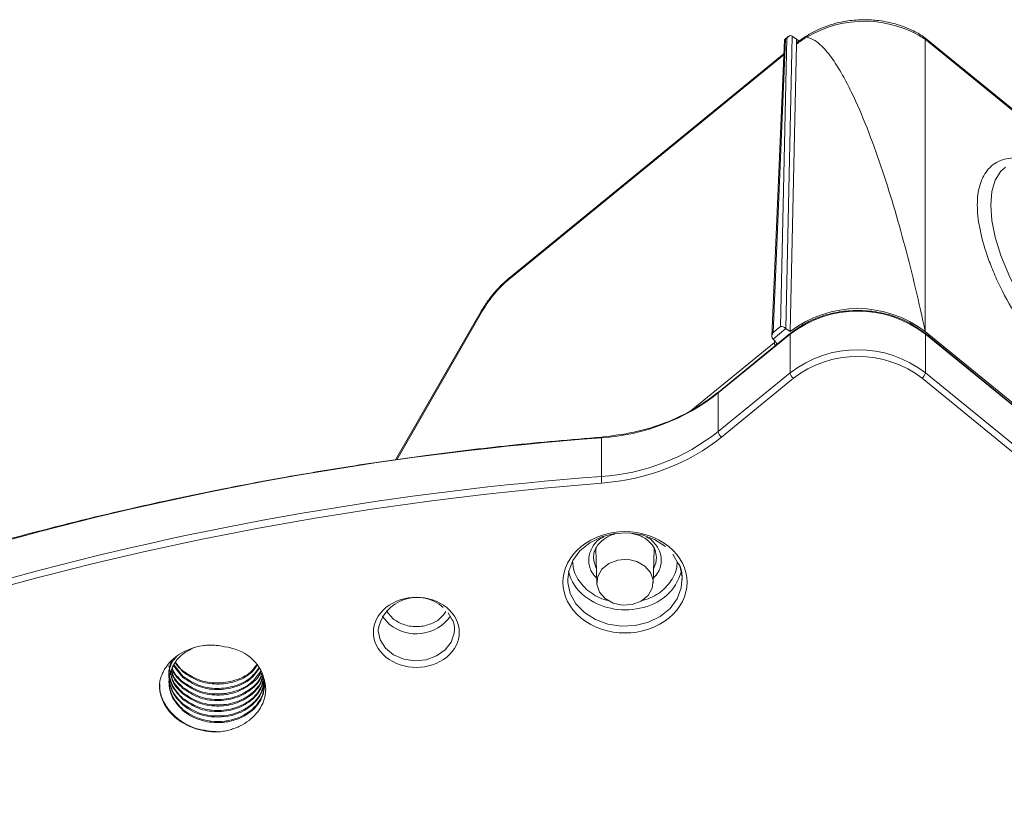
# Model space of a CAD drawing. Header units: millimetres. Extents: x 0 to 420, y 0 to 297.
# Tile 27 of 41: x 316 to 342, y 173 to 194. Entities that reach past the tile are written whole.
import ezdxf

# ---------------------------------------------------------------- set-up
doc = ezdxf.new("R2010")
doc.units = ezdxf.units.MM

msp = doc.modelspace()

# ---------------------------------------------------------------- linework, layer by layer
at = {"color": 7, "linetype": 'Continuous', "lineweight": 15}
for p, q in [((335.75578912, 193.21102458), (335.42410659, 185.45437567)), ((335.78334394, 193.22681757), (335.45503053, 185.54889006)), ((335.81489086, 193.25257691), (335.65073415, 185.70869006)), ((335.85285199, 193.29620847), (335.76081381, 193.22105554)), ((335.78334394, 193.22681757), (335.81489086, 193.25257691)), ((335.78580953, 185.65507299), (335.95242788, 193.31210823)), ((335.95638705, 193.30937441), (336.0712056, 193.22787198)), ((336.0712056, 193.22787198), (336.0684081, 193.09930301)), ((336.13597608, 193.17498423), (336.0712056, 193.22787198)), ((342.80466777, 190.51299853), (339.42081058, 193.27605604)), ((339.44009144, 193.22829087), (339.44009144, 185.57057007)), ((336.06832907, 193.0969288), (335.90455432, 185.57056684)), ((335.74046215, 192.85259027), (328.55113176, 186.98220859)), ((327.81000445, 186.1071861), (325.56668444, 182.21190706)), ((335.45503053, 185.54889006), (335.65073415, 185.70869006)), ((334.0143788, 183.96377903), (335.89994978, 185.50342468)), ((335.90926555, 185.52682481), (334.02369457, 183.98717916)), ((335.45351192, 185.37345494), (335.79240419, 185.65017431)), ((335.90455432, 185.57056684), (335.79240419, 185.65017431)), ((335.89994978, 185.50342468), (335.89994978, 184.49191106)), ((359.2343628, 169.36014428), (339.43537363, 185.52682696)), ((339.44009144, 185.57057007), (359.23908061, 169.40388738)), ((339.44468808, 185.50342576), (339.44468808, 184.49191214)), ((339.44468808, 185.50342576), (359.24367725, 169.33674307)), ((335.45351192, 185.37345494), (335.5079077, 185.32236214)), ((334.0143788, 182.9522654), (335.89994978, 184.49191106)), ((339.44468808, 184.49191214), (359.24367725, 168.32522945)), ((334.10276733, 182.80793253), (335.98833831, 184.34757819)), ((339.35630087, 184.34758034), (359.15529004, 168.18089765)), ((334.0143788, 183.96377903), (334.0143788, 182.9522654)), ((330.95643923, 181.77635757), (330.95643923, 182.78787119)), ((330.80837604, 179.88454554), (330.8354488, 178.98957861)), ((332.31517461, 178.98957646), (332.34216176, 179.8818412)), ((332.82408858, 179.74151438), (332.97936679, 179.48273743)), ((326.94344944, 178.20264521), (327.05120972, 178.02358749)), ((319.63031927, 176.82027992), (319.6646808, 176.67595521)), ((319.7520341, 176.82027784), (319.99643182, 176.51347603)), ((319.99643182, 176.54233875), (319.76352965, 176.83471014)), ((319.80951977, 176.89243936), (319.99643182, 176.6577961))]:
    msp.add_line(p, q, dxfattribs=at)
at = {"color": 8, "linetype": 'Continuous', "lineweight": 15}
for p, q in [((342.76827397, 190.51069401), (339.44009144, 193.22829087)), ((328.53250154, 186.93540296), (335.73905946, 192.81985161)), ((325.5963308, 182.21619424), (327.84989645, 186.12926083)), ((335.48758633, 185.28678185), (333.3093213, 183.50813955)), ((335.48983724, 185.33934057), (335.48758633, 185.28678185)), ((332.2470574, 180.13029723), (332.14191023, 180.18864829)), ((330.7992631, 179.8583138), (330.80544947, 179.84476197)), ((332.34076301, 179.83563456), (332.35654569, 179.87042882)), ((325.32782113, 178.25007089), (325.49032884, 178.05482814))]:
    msp.add_line(p, q, dxfattribs=at)
at = {"color": 8, "linetype": 'Continuous', "lineweight": 15, "flags": 128}
for points in [[(341.54003183, 189.87989634), (341.42366833, 189.76887922), (341.2751402, 189.53294117), (341.18499336, 189.23655375), (341.15477276, 188.88479964), (341.18499336, 188.48369065), (341.2751402, 188.04009039), (341.42366833, 187.56158948), (341.6280384, 187.05637759), (341.88475222, 186.53309618), (342.18941862, 186.00069861), (342.53682455, 185.46829536), (342.92102337, 184.9449981), (343.33544543, 184.4397562), (343.77299557, 183.96121908), (344.22619141, 183.51756957), (344.6872753, 183.11640448)], [(330.95918273, 182.80926655), (330.95850311, 182.80962234), (330.95739939, 182.80686256), (330.95670002, 182.79951613), (330.95643923, 182.78787119)], [(330.82375832, 179.37608691), (330.7566421, 179.57062201), (330.75033588, 179.65973437)], [(332.98308757, 179.49948941), (333.00738786, 179.44104262), (333.07256796, 179.15060903), (333.05073721, 178.85588113), (332.9431587, 178.57398128), (332.75607937, 178.32129192), (332.50038498, 178.11250701), (332.19092701, 177.95975341), (331.84569032, 177.87191117), (331.48473813, 177.85408116), (331.12905034, 177.90730338), (330.7993013, 178.02848802), (330.51464807, 178.21058761), (330.29163592, 178.44301751), (330.1432237, 178.71227106), (330.07804228, 179.00270574), (330.07530537, 179.07728867)], [(325.21196866, 178.12707293), (325.22493277, 178.1063349), (325.40194163, 177.91049634)], [(327.10904836, 177.76626688), (327.10275926, 177.67484336), (327.02561077, 177.4397388), (326.86702009, 177.23364898), (326.64107742, 177.07488035), (326.36786706, 176.97755042), (326.07165637, 176.95029619), (325.77877002, 176.99554927), (325.51522709, 177.10927992), (325.30444938, 177.28138852), (325.1651659, 177.49658207), (325.10974675, 177.73573466), (325.10904606, 177.76668631)]]:
    msp.add_lwpolyline(points, dxfattribs=at)
at = {"color": 7, "linetype": 'Continuous', "lineweight": 15, "flags": 128}
for points in [[(335.91617895, 185.53060136), (335.91537289, 185.53031329), (335.90926555, 185.52682481)], [(339.42845628, 185.53060029), (339.42926234, 185.53031222), (339.43537363, 185.52682696)], [(330.07530537, 179.07728867), (330.0998783, 179.29743794), (330.20745813, 179.57933671), (330.39453086, 179.83202284), (330.65022526, 180.04080775), (330.95968981, 180.19356458), (331.30492518, 180.2814079), (331.66587211, 180.2992336), (332.02156122, 180.24601031), (332.35131553, 180.12482997), (332.63596744, 179.94273145)], [(332.09863463, 179.43181295), (331.88808478, 179.552191), (331.63981219, 179.60651125), (331.38376086, 179.5882188), (331.15081523, 179.49952372), (330.96906748, 179.35111927), (330.86043925, 179.16090535), (330.83803688, 178.95182899), (330.90456173, 178.74910429), (331.05198614, 178.57718174), (331.26253599, 178.45680369), (331.51080727, 178.40248452), (331.76685991, 178.42077589), (331.99981081, 178.50947527), (332.18155856, 178.65787973), (332.29018152, 178.84808934), (332.31258257, 179.05716677), (332.24605904, 179.25989041), (332.09863463, 179.43181295)]]:
    msp.add_lwpolyline(points, dxfattribs=at)
at = {"color": 7, "linetype": 'Continuous', "lineweight": 15}
for centre, radius, start, end in [((337.84526547, 190.76481178), 2.93465486, 57.081478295, 120.985803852), ((337.46476152, 191.38291563), 2.21085158, 120.792879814, 129.170224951), ((337.67231963, 183.20897509), 2.89927471, 52.315394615, 127.684640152), ((337.67232497, 183.28207982), 2.89174444, 52.315360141, 127.68474443), ((337.67231963, 182.19746146), 2.89927471, 52.315394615, 127.684640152), ((336.12638138, 184.5313456), 0.22983984, 189.879346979, 233.086724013), ((339.2182616, 184.53134365), 0.22983429, 306.913133, 350.121176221), ((330.59346792, 188.29580385), 5.51987956, 273.770325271, 308.297424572), ((330.59346792, 187.28429022), 5.51987956, 273.770325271, 308.297424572), ((334.2408104, 182.99169994), 0.22983984, 189.879346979, 233.086724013), ((336.95070096, 101.55620625), 81.4525295, 94.2203313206, 116.5760752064), ((336.95070096, 100.54469263), 81.4525295, 94.2203313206, 116.5760752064), ((332.75785954, 181.81182089), 1.80176934, 181.127796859, 186.668514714), ((331.22799286, 179.55790982), 1.1597012, 193.197518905, 232.040024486), ((331.75798834, 179.65372841), 1.34301695, 278.794726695, 344.425627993), ((326.12374341, 177.57837428), 1.03202332, 47.861567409, 169.486407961)]:
    msp.add_arc(centre, radius, start, end, dxfattribs=at)
at = {"color": 8, "linetype": 'Continuous', "lineweight": 15}
for centre, radius, start, end in [((328.58936305, 186.9398807), 0.05703755, 132.088898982, 184.502647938), ((327.85098915, 186.08020371), 0.04906929, 91.276002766, 146.640976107), ((335.92836393, 185.5056672), 0.0285025, 132.071670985, 184.512568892), ((339.41624585, 185.50565914), 0.02852979, 355.510152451, 47.898230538), ((335.43917756, 185.34880881), 0.07868134, 307.970163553, 337.683412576), ((334.04279295, 183.96602154), 0.0285025, 132.071670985, 184.512568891), ((331.82764015, 179.65668998), 0.57267371, 330.661954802, 359.725598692), ((331.57617224, 180.02569447), 1.74274068, 232.474681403, 282.835569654), ((326.10485235, 178.75570325), 1.09929896, 230.25162047, 324.744516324)]:
    msp.add_arc(centre, radius, start, end, dxfattribs=at)
at = {"color": 7, "linetype": 'Continuous', "lineweight": 15}
for centre, major_axis, ratio, start_param, end_param in [((335.85404304, 193.1680781), (0.09686087, -0.04852067), 0.3417514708, 2.543350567, 3.2936898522), ((335.88559165, 193.19383883), (0.05970406, 0.1223748), 0.6643655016, 6.1922852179, 7.6932683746), ((335.72143514, 185.64995275), (0.09769752, -0.04766454), 0.3514822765, 1.0337669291, 2.5347500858), ((335.52573002, 185.49015153), (0.06163154, 0.12303386), 0.6581418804, 1.4186835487, 2.9193621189), ((335.45483436, 185.43226233), (-0.05728747, 0.08226622), 0.3929599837, 1.9769040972, 2.0644751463)]:
    msp.add_ellipse(centre, major_axis=major_axis, ratio=ratio, start_param=start_param, end_param=end_param, dxfattribs=at)
for points, knots in [([(337.84679964, 193.73968265), (337.70203766, 193.73398403), (337.49790786, 193.72594836), (337.20251888, 193.67240085), (336.95433278, 193.60872958), (336.67395323, 193.50091302), (336.47022029, 193.40520193), (336.3696338, 193.33554308), (336.3530745, 193.32407533)], [0, 0, 0, 0, 0.2709019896, 0.382000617, 0.5656956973, 0.7560452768, 0.959838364, 1, 1, 1, 1]), ([(339.41792352, 193.27291073), (339.40020725, 193.28640879), (339.29010656, 193.37029471), (339.05561861, 193.48623864), (338.75450526, 193.60436254), (338.47406832, 193.67661894), (338.18278199, 193.72789418), (337.97217192, 193.73528376), (337.84679964, 193.73968265)], [0, 0, 0, 0, 0.0421401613, 0.261886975, 0.4758113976, 0.6285232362, 0.7788667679, 1, 1, 1, 1]), ([(336.35332475, 193.32467531), (336.3376174, 193.31635537), (336.2401774, 193.26474291), (336.15710304, 193.19668778), (336.08742028, 193.13960315)], [0, 0, 0, 0, 0.1612002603, 1, 1, 1, 1]), ([(336.33294392, 193.28208533), (336.3330196, 193.2817348), (336.33318516, 193.28096793), (336.3339935, 193.28078034), (336.33443236, 193.28067849)], [0, 0, 0, 0, 0.4570932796, 1, 1, 1, 1]), ([(336.33294675, 193.28208914), (336.33414826, 193.29677168), (336.33589025, 193.31805887), (336.34935215, 193.32212456), (336.3535289, 193.323386)], [0, 0, 0, 0, 0.6897356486, 1, 1, 1, 1]), ([(339.44009024, 185.57056868), (339.27927153, 186.32967011), (339.10312671, 187.07153769), (338.71811757, 188.51886713), (338.5094174, 189.22489194), (338.1639154, 190.24501573), (338.04324106, 190.57860632), (337.7868587, 191.22872124), (337.65116415, 191.54580084), (337.43047607, 191.99986772), (337.35401623, 192.14760206), (337.19286353, 192.43295198), (337.10826642, 192.57068068), (336.92583791, 192.83011728), (336.82853082, 192.95204665), (336.66482597, 193.10825493), (336.60723493, 193.15591056), (336.48109051, 193.23530741), (336.41267601, 193.26775631), (336.33443236, 193.28067849)], [0, 0, 0, 0, 0.25, 0.25, 0.5, 0.5, 0.625, 0.625, 0.75, 0.75, 0.8125, 0.8125, 0.875, 0.875, 0.9375, 0.9375, 0.96875, 0.96875, 1, 1, 1, 1]), ([(339.41795249, 193.27295159), (339.42324648, 193.27058408), (339.43768505, 193.26412704), (339.43915834, 193.24218668), (339.44009144, 193.22829087)], [0, 0, 0, 0, 0.3666558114, 1, 1, 1, 1]), ([(336.08780092, 193.13911599), (336.08168242, 193.13409684), (336.07091876, 193.12526715), (336.06916497, 193.1071302), (336.0684081, 193.09930301)], [0, 0, 0, 0, 0.5684399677, 1, 1, 1, 1]), ([(328.5498015, 186.98107542), (328.48003734, 186.92062224), (328.34054077, 186.7997434), (328.14085932, 186.58129091), (327.95765035, 186.34759589), (327.85970998, 186.18813489), (327.81074202, 186.10840803)], [0, 0, 0, 0, 0.2501275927, 0.5001413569, 0.7500820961, 1, 1, 1, 1]), ([(328.5324989, 186.93540276), (328.40390801, 186.83040305), (328.2749674, 186.70267593), (328.04004879, 186.42524186), (327.9342698, 186.27576997), (327.84989372, 186.12926004)], [0, 0, 0, 0, 0.5, 0.5, 1, 1, 1, 1]), ([(339.42847735, 185.53059599), (339.30700197, 185.61911204), (339.06405098, 185.79614432), (338.62806362, 185.98161026), (338.16016837, 186.09861305), (337.67231901, 186.13754712), (337.18447056, 186.09861077), (336.71657505, 185.98160895), (336.28058587, 185.7961461), (336.03763523, 185.61911304), (335.9161592, 185.53059599)], [0, 0, 0, 0, 0.1249998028, 0.2499998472, 0.3749998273, 0.499999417, 0.625000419, 0.7499999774, 0.8749992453, 1, 1, 1, 1]), ([(335.54627977, 185.23043423), (335.54645966, 185.23525907), (335.54719418, 185.25495981), (335.53669991, 185.28802249), (335.51714058, 185.31135034), (335.5079077, 185.32236214)], [0, 0, 0, 0, 0.1462015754, 0.5969685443, 1, 1, 1, 1]), ([(334.03058822, 183.99095033), (333.81657711, 183.83256015), (333.3884928, 183.51573385), (332.63115045, 183.16574001), (331.81808428, 182.91142601), (331.24551128, 182.84332816), (330.95918141, 182.80927408)], [0, 0, 0, 0, 0.249888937, 0.4998503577, 0.7498872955, 1, 1, 1, 1]), ([(330.95918141, 182.80927408), (330.15711578, 182.74043556), (328.61947767, 182.6084654), (326.42414428, 182.34318271), (324.4365567, 182.0567408), (322.65595011, 181.75811287), (321.08789949, 181.46258335), (319.72773719, 181.18101679), (318.57067376, 180.92287675), (317.55348509, 180.68188786), (316.54425695, 180.43016782), (315.41817666, 180.13378679), (314.10364451, 179.76596287), (312.60954778, 179.318776), (310.94135141, 178.78198464), (309.11843111, 178.14850246), (307.15032193, 177.40816593), (305.04912518, 176.54863942), (302.81127046, 175.55857296), (301.30470228, 174.8135515), (300.52368066, 174.42732414)], [0, 0, 0, 0, 0.0746575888, 0.1431258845, 0.2054052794, 0.261495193, 0.3113954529, 0.354380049, 0.3913941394, 0.422437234, 0.4524314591, 0.4890863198, 0.5319650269, 0.5810676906, 0.6363938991, 0.6979439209, 0.7644530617, 0.8369654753, 0.9154810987, 1, 1, 1, 1]), ([(332.7243552, 179.94274291), (332.09017808, 180.46057442), (331.06043529, 180.46057442), (329.79208104, 179.42491141), (329.79208104, 178.58408439), (330.42625816, 178.06625289)], [0, 0, 0, 0, 0.5, 0.5, 1, 1, 1, 1]), ([(331.72585893, 180.29265658), (331.81549494, 180.27241767), (331.96434625, 180.23880853), (332.13999376, 180.13657642), (332.21450897, 180.06044355), (332.25238634, 180.02174391)], [0, 0, 0, 0, 0.4266959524, 0.7085796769, 1, 1, 1, 1]), ([(330.75030954, 179.65394841), (330.75428581, 179.70255614), (330.76192099, 179.79589187), (330.83617987, 179.96351423), (330.98655919, 180.1252235), (331.1701935, 180.23538679), (331.28114693, 180.25727355), (331.30579183, 180.26213502)], [0, 0, 0, 0, 0.1913170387, 0.3673637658, 0.67265368, 0.9272900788, 1, 1, 1, 1]), ([(330.42625816, 178.06625289), (331.06043529, 177.54842139), (332.09017808, 177.54842139), (333.35853233, 178.58408439), (333.35853233, 179.42491141), (332.7243552, 179.94274291)], [0, 0, 0, 0, 0.5, 0.5, 1, 1, 1, 1]), ([(332.25238634, 180.02174391), (332.25652875, 180.01797215), (332.31077371, 179.96858092), (332.37604624, 179.84295802), (332.39194755, 179.71907559), (332.40030729, 179.65394734)], [0, 0, 0, 0, 0.0377327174, 0.4941107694, 1, 1, 1, 1]), ([(332.97936679, 179.48273743), (332.98804487, 179.46885084), (333.0658802, 179.34429936), (333.07087284, 179.20257905), (333.07530882, 179.07665953)], [0, 0, 0, 0, 0.1114927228, 1, 1, 1, 1]), ([(326.90454227, 178.3436607), (326.46549656, 178.70215943), (325.75259771, 178.70215943), (324.87450631, 177.98516196), (324.87450631, 177.40305095), (325.31355201, 177.04455222)], [0, 0, 0, 0, 0.5, 0.5, 1, 1, 1, 1]), ([(325.31355201, 177.04455222), (325.75259771, 176.68605349), (326.46549656, 176.68605349), (327.34358797, 177.40305095), (327.34358797, 177.98516196), (326.90454227, 178.3436607)], [0, 0, 0, 0, 0.5, 0.5, 1, 1, 1, 1]), ([(327.05120972, 178.02358749), (327.05507137, 178.01735014), (327.10405834, 177.93822619), (327.10665573, 177.84871859), (327.10904836, 177.76626688)], [0, 0, 0, 0, 0.07883011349, 1, 1, 1, 1]), ([(321.08147801, 177.31891481), (321.05787268, 177.32422405), (321.01086183, 177.33479758), (320.93927553, 177.34630569), (320.86740498, 177.35449502), (320.79514624, 177.35906787), (320.72252971, 177.36010395), (320.64955389, 177.35757958), (320.57621071, 177.35151237), (320.43144952, 177.33254402), (320.21940008, 177.28104904), (319.9627089, 177.16468414), (319.74028595, 177.00820266), (319.59415643, 176.84847496), (319.50314551, 176.70896173), (319.44867413, 176.59908412), (319.40659521, 176.4838616), (319.39005941, 176.4043009), (319.38169628, 176.36406237)], [0, 0, 0, 0, 0.0314453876, 0.0626245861, 0.0936474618, 0.1246255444, 0.1556708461, 0.1868946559, 0.2184063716, 0.2503124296, 0.3752047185, 0.5001568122, 0.6247960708, 0.7496269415, 0.8112784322, 0.8731347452, 0.9358367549, 1, 1, 1, 1]), ([(320.27614201, 177.28590843), (320.17791476, 177.23780694), (319.93727739, 177.11996778), (319.69725666, 176.79361384), (319.59881772, 176.38949333), (319.68938754, 175.97228523), (319.89408395, 175.75578997), (319.99643182, 175.64754271)], [0, 0, 0, 0, 0.1470749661, 0.3603045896, 0.5735358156, 0.786768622, 1, 1, 1, 1]), ([(319.69904497, 176.96459853), (319.66817002, 176.86919439), (319.59454936, 176.64170531), (319.69296437, 176.26030814), (319.89527624, 176.04422722), (319.99643182, 175.93618715)], [0, 0, 0, 0, 0.2653261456, 0.63266439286, 1, 1, 1, 1]), ([(319.8258464, 177.05725875), (319.78985807, 177.01628193), (319.65672147, 176.86469073), (319.6060377, 176.52961725), (319.68758255, 176.11765702), (319.89348229, 175.90046205), (319.99643182, 175.79186493)], [0, 0, 0, 0, 0.10991019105, 0.40660599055, 0.70330398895, 1, 1, 1, 1]), ([(319.63031662, 176.70482169), (319.63031629, 176.56820846), (319.66285028, 176.43164773), (319.78808316, 176.17876153), (319.88073277, 176.0625332), (319.99643314, 175.9650524)], [0, 0, 0, 0, 0.5, 0.5, 1, 1, 1, 1]), ([(319.99643182, 176.10937424), (319.88782695, 176.21657401), (319.71376178, 176.38838717), (319.68059332, 176.60785412), (319.66811972, 176.69038858)], [0, 0, 0, 0, 0.6239322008, 1, 1, 1, 1]), ([(319.69904102, 176.67595379), (319.70608129, 176.63836506), (319.73847394, 176.46541719), (319.88317796, 176.33045831), (319.99643182, 176.22483159)], [0, 0, 0, 0, 0.2173413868, 1, 1, 1, 1]), ([(319.99643182, 176.25369646), (319.88250961, 176.35909793), (319.74106558, 176.48996275), (319.70876492, 176.65774124), (319.70247994, 176.69038716)], [0, 0, 0, 0, 0.8054225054, 1, 1, 1, 1]), ([(319.71622508, 176.74811419), (319.71905384, 176.73509237), (319.75100898, 176.58799128), (319.87940332, 176.47350523), (319.99643182, 176.36915381)], [0, 0, 0, 0, 0.0885229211, 1, 1, 1, 1]), ([(319.99643182, 176.39801868), (319.87848787, 176.50205988), (319.75334831, 176.6124485), (319.72149555, 176.7543881), (319.719664, 176.76254971)], [0, 0, 0, 0, 0.9424993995, 1, 1, 1, 1]), ([(319.99643182, 176.68666097), (319.92269794, 176.74554837), (319.84549419, 176.80720695), (319.81074944, 176.88837793), (319.80918786, 176.8920261)], [0, 0, 0, 0, 0.95505575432, 1, 1, 1, 1]), ([(321.92987108, 176.84752383), (321.8795536, 176.77850399), (321.74693994, 176.59659953), (321.36632969, 176.41567698), (320.88313117, 176.34385578), (320.38305301, 176.42695057), (320.12530541, 176.60009093), (319.99643182, 176.68666097)], [0, 0, 0, 0, 0.1325872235, 0.3494387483, 0.5662913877, 0.7831460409, 1, 1, 1, 1]), ([(319.99643182, 176.6577961), (320.12531251, 176.57122126), (320.3830743, 176.39807131), (320.88304595, 176.31504844), (321.36664908, 176.38659636), (321.75264239, 176.57163032), (321.88848101, 176.75913207), (321.94236762, 176.83351323)], [0, 0, 0, 0, 0.2147066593, 0.4294140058, 0.644119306, 0.8588236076, 1, 1, 1, 1]), ([(321.99234983, 176.77747408), (321.9243487, 176.68153721), (321.77558617, 176.47166112), (321.36775348, 176.27037633), (320.88275149, 176.19979448), (320.38314793, 176.28256312), (320.12533705, 176.45574697), (319.99643182, 176.54233875)], [0, 0, 0, 0, 0.1738940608, 0.3804189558, 0.5869449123, 0.7934727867, 1, 1, 1, 1]), ([(319.99643182, 176.51347603), (320.1253405, 176.42688105), (320.38315824, 176.25369083), (320.88270994, 176.17095723), (321.36790911, 176.24140838), (321.77928382, 176.44526845), (321.93012396, 176.65873195), (322.00036959, 176.75814102)], [0, 0, 0, 0, 0.2052726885, 0.410545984, 0.615817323, 0.8210877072, 1, 1, 1, 1]), ([(322.03180192, 176.6800506), (321.95280481, 176.56699989), (321.79381882, 176.33947917), (321.36847023, 176.12556532), (320.88256031, 176.05560274), (320.38319565, 176.13820777), (320.12535297, 176.31141513), (319.99643182, 176.39801868)], [0, 0, 0, 0, 0.19801005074, 0.39850603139, 0.59900294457, 0.79950176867, 1, 1, 1, 1]), ([(319.63031662, 176.56049975), (319.63031629, 176.42388652), (319.66285028, 176.2873258), (319.78808316, 176.0344396), (319.88073277, 175.91821127), (319.99643314, 175.82073047)], [0, 0, 0, 0, 0.5, 0.5, 1, 1, 1, 1]), ([(319.63031662, 176.41617781), (319.63031629, 176.27956458), (319.66285028, 176.14300386), (319.78808316, 175.89011767), (319.88073277, 175.77388934), (319.99643314, 175.67640855)], [0, 0, 0, 0, 0.5, 0.5, 1, 1, 1, 1]), ([(319.68186355, 176.60379446), (319.6921779, 176.54132227), (319.72499906, 176.34253045), (319.88601598, 176.18709664), (319.99643182, 176.08050937)], [0, 0, 0, 0, 0.3142593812, 1, 1, 1, 1]), ([(319.99643182, 176.36915381), (320.12548345, 176.28251539), (320.38358711, 176.10923829), (320.88099449, 176.02715628), (321.37434194, 176.09513142), (321.7736649, 176.31736077), (322.00507231, 176.53118562), (322.03687882, 176.66197542), (322.03770643, 176.66537858)], [0, 0, 0, 0, 0.1989375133, 0.3978756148, 0.5968118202, 0.7957470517, 0.9946853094, 1, 1, 1, 1]), ([(322.05548713, 176.6212157), (322.04973169, 176.59378498), (322.0170262, 176.4379088), (321.77742927, 176.20090912), (321.37333367, 175.97994042), (320.88126337, 175.91162791), (320.38351989, 175.9937987), (320.12546105, 176.16706396), (319.99643182, 176.25369646)], [0, 0, 0, 0, 0.0409625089, 0.2327711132, 0.4245768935, 0.616383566, 0.8081920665, 1, 1, 1, 1]), ([(319.99643182, 176.22483159), (320.12545665, 176.13820137), (320.38350674, 175.96494064), (320.8813164, 175.8827485), (321.37313445, 175.95112684), (321.7781729, 176.17185352), (322.02017418, 176.41454351), (322.05312485, 176.57668894), (322.05992967, 176.61017445)], [0, 0, 0, 0, 0.1901048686, 0.3802103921, 0.5703140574, 0.760416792, 0.9505224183, 1, 1, 1, 1]), ([(322.07948844, 176.57315047), (322.0686416, 176.51286883), (322.03450892, 176.32317552), (321.78082835, 176.0556975), (321.37242317, 175.83585664), (320.88150608, 175.76724125), (320.38345932, 175.84949577), (320.12544084, 176.02274818), (319.99643182, 176.10937424)], [0, 0, 0, 0, 0.0852234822, 0.2681798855, 0.4511335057, 0.6340880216, 0.817044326, 1, 1, 1, 1]), ([(319.99643182, 176.08050937), (320.12543906, 175.99388379), (320.38345398, 175.82063233), (320.88152746, 175.73837064), (321.372343, 175.80701329), (321.78112764, 176.02675225), (322.03651152, 176.29758382), (322.07081259, 176.49102335), (322.08215159, 176.55496923)], [0, 0, 0, 0, 0.1820231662, 0.3640469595, 0.5460689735, 0.7280900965, 0.9101139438, 1, 1, 1, 1]), ([(322.0999323, 176.5108085), (322.08556422, 176.42233384), (322.05008704, 176.20387518), (321.78284945, 175.9108436), (321.37188181, 175.69167684), (320.88165045, 175.62288105), (320.38342323, 175.70518304), (320.12542881, 175.87842913), (319.99643182, 175.96505202)], [0, 0, 0, 0, 0.11982092, 0.2958577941, 0.4718919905, 0.6479270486, 0.8239638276, 1, 1, 1, 1]), ([(319.99643182, 175.93618715), (320.12542661, 175.84956453), (320.38341659, 175.67631901), (320.88167683, 175.5940129), (321.37178341, 175.66283712), (321.78321645, 175.88188127), (322.05353114, 176.18043833), (322.08930928, 176.40514496), (322.10437484, 176.49976509)], [0, 0, 0, 0, 0.1746006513, 0.3492018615, 0.5238014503, 0.6984001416, 0.8730014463, 1, 1, 1, 1]), ([(322.1143992, 176.42450525), (322.097828, 176.31600318), (322.06135648, 176.07720111), (321.78397064, 175.76622529), (321.37158148, 175.54743392), (320.88173054, 175.47853768), (320.38340321, 175.56086611), (320.12542214, 175.73410867), (319.99643182, 175.8207298)], [0, 0, 0, 0, 0.1427662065, 0.3142139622, 0.4856591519, 0.6571051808, 0.8285528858, 1, 1, 1, 1]), ([(322.11402408, 176.47579881), (322.11774143, 176.45530783), (322.12517608, 176.41432616), (322.13021241, 176.35226557), (322.1307405, 176.2900871), (322.12632235, 176.2279779), (322.11709193, 176.16620074), (322.10305374, 176.1049963), (322.08427074, 176.04460984), (322.06081335, 175.98527666), (322.03277417, 175.92724781), (321.99337606, 175.85872665), (321.91536506, 175.74848093), (321.78297023, 175.61666802), (321.61038699, 175.50324191), (321.44061187, 175.4245313), (321.27089721, 175.37032537), (321.09834772, 175.33880612), (320.90364009, 175.32569191), (320.69709641, 175.33872075), (320.48288261, 175.38608173), (320.30781755, 175.45113569), (320.17258257, 175.52133546), (320.07228905, 175.5865059), (320.01915854, 175.62925792), (319.99643314, 175.64754416)], [0, 0, 0, 0, 0.0247679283, 0.0495355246, 0.0743027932, 0.0990697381, 0.1238363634, 0.1486026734, 0.1733686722, 0.1981343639, 0.2228997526, 0.2476648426, 0.288154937, 0.3745023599, 0.4487670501, 0.5014682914, 0.5624152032, 0.6233592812, 0.6702106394, 0.7488199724, 0.8192908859, 0.8796533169, 0.9298974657, 0.9700151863, 1, 1, 1, 1]), ([(322.13031662, 176.45947117), (322.13031634, 176.26357206), (322.0560106, 176.06806855), (321.78329549, 175.74382059), (321.58542436, 175.61573388), (321.13191616, 175.47136766), (320.87717417, 175.45539089), (320.39573257, 175.54260689), (320.16998317, 175.64564535), (319.99643314, 175.79186609)], [0, 0, 0, 0, 0.25, 0.25, 0.5, 0.5, 0.75, 0.75, 1, 1, 1, 1]), ([(320.94463679, 175.08785765), (320.96877262, 175.09094904), (321.01700473, 175.09712674), (321.08856083, 175.1099376), (321.1593749, 175.12533935), (321.25246285, 175.14952795), (321.36555763, 175.18658233), (321.5374882, 175.26100251), (321.73352865, 175.38069266), (321.92518408, 175.56230818), (322.06765286, 175.77196071), (322.13772745, 175.96417847), (322.16360307, 176.12229045), (322.16525383, 176.24177519), (322.15046271, 176.36037737), (322.12621262, 176.43719092), (322.11402408, 176.47579881)], [0, 0, 0, 0, 0.0313831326, 0.06271481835, 0.09406612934, 0.12550800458, 0.1881877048, 0.25031502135, 0.37517723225, 0.50008656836, 0.62480775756, 0.74970911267, 0.81308419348, 0.87533305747, 0.93734011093, 1, 1, 1, 1]), ([(319.38169628, 176.36406237), (319.38090922, 176.33970197), (319.37934191, 176.29119163), (319.38358546, 176.21867193), (319.3927033, 176.14686043), (319.40715585, 176.07574307), (319.42681707, 176.00532886), (319.45173013, 175.93561198), (319.50637488, 175.81040506), (319.61466306, 175.63689528), (319.81220219, 175.43955065), (320.05396496, 175.27813204), (320.28632773, 175.18148169), (320.48290472, 175.12799475), (320.63453583, 175.10087716), (320.78891025, 175.08606967), (320.89253599, 175.08725946), (320.94463679, 175.08785765)], [0, 0, 0, 0, 0.0360537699, 0.0717960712, 0.1073519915, 0.1428485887, 0.1784135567, 0.2141738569, 0.2502543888, 0.3750774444, 0.5000122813, 0.6248542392, 0.7498084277, 0.8126764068, 0.874876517, 0.9370905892, 1, 1, 1, 1]), ([(320.94463581, 175.08785634), (320.73721488, 175.10432594), (320.32748885, 175.13685895), (319.80212281, 175.43233517), (319.50012838, 175.81071292), (319.3806453, 176.13510566), (319.39078033, 176.29977521), (319.39386096, 176.34982798)], [0, 0, 0, 0, 0.2557901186, 0.5052714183, 0.7538032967, 0.9251663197, 1, 1, 1, 1]), ([(319.99643314, 175.67640855), (320.16998317, 175.5301878), (320.39573257, 175.42714935), (320.87717416, 175.33993334), (321.13191616, 175.35591012), (321.58542435, 175.50027633), (321.78329548, 175.62836304), (322.0560106, 175.952611), (322.13031634, 176.14811451), (322.13031662, 176.34401362)], [0, 0, 0, 0, 0.25, 0.25, 0.5, 0.5, 0.75, 0.75, 1, 1, 1, 1])]:
    msp.add_open_spline(points, degree=3, knots=knots, dxfattribs=at)
for points in [[(335.95242937, 193.31210777), (335.95374802, 193.31122456), (335.95506836, 193.31031361), (335.9563887, 193.30937628)], [(336.0684106, 193.0993054), (336.068374, 193.0985197), (336.06834699, 193.0977269), (336.06832959, 193.09692719)], [(335.79240478, 185.65017359), (335.79020416, 185.65173575), (335.78800353, 185.65337124), (335.78581073, 185.65507337)], [(335.48753239, 185.28574714), (335.48754725, 185.28609513), (335.4875657, 185.28644018), (335.48758774, 185.28678226)], [(335.98833861, 184.34757791), (336.91775253, 185.10648231), (338.42688499, 185.10648231), (339.35629891, 184.34757791)], [(330.96827808, 181.60258792), (332.15288403, 181.69462411), (333.26134007, 182.12087231), (334.1027662, 182.80793109)], [(300.57595543, 173.23217435), (309.77986157, 177.89958304), (320.1825376, 180.76460595), (330.96827808, 181.60258792)], [(321.76420009, 177.03326925), (321.58042122, 177.18333221), (321.33799302, 177.28476226), (321.08147801, 177.31891481)], [(322.11402408, 176.47579881), (322.07219818, 176.68525378), (321.94797897, 176.8832063), (321.76420009, 177.03326925)]]:
    msp.add_open_spline(points, degree=3, dxfattribs=at)
at = {"color": 8, "linetype": 'Continuous', "lineweight": 15}
for points, knots in [([(344.51358287, 182.83027681), (344.28734915, 183.02483051), (343.8213307, 183.42559137), (343.13002174, 184.15855046), (342.46524943, 184.98076426), (341.87209077, 185.85889398), (341.4692134, 186.59283245), (341.21441257, 187.15703434), (341.01136549, 187.68683337), (340.8469994, 188.28737066), (340.78368438, 188.90406748), (340.84672219, 189.41812172), (341.04724736, 189.81737397), (341.37906584, 190.08569109), (341.70633976, 190.12015945), (341.86768143, 190.13715189)], [0, 0, 0, 0, 0.0779958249, 0.1606634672, 0.2467680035, 0.3346996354, 0.4226313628, 0.4657281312, 0.5088465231, 0.5915140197, 0.6695098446, 0.7475053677, 0.8301734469, 0.916277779, 1, 1, 1, 1]), ([(335.51388465, 185.20398299), (335.51333913, 185.20484538), (335.51014803, 185.20989014), (335.50708543, 185.216438), (335.50433696, 185.22217092), (335.50370664, 185.22364309), (335.5035326, 185.22399916), (335.50349504, 185.22409432), (335.50348139, 185.22411567), (335.49994913, 185.22990603), (335.49589292, 185.24268073), (335.48856522, 185.26447118), (335.48793919, 185.27738318), (335.48753365, 185.28574742)], [0, 0, 0, 0, 0.0302059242, 0.1766956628, 0.2134336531, 0.222654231, 0.2249961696, 0.2255719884, 0.2257277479, 0.2257796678, 0.4349983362, 0.6339983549, 1, 1, 1, 1]), ([(331.02159168, 180.19580008), (330.98076504, 180.17539408), (330.83810173, 180.104088), (330.71531714, 179.93239339), (330.63798315, 179.74064819), (330.61862967, 179.58144117), (330.6393277, 179.42393146), (330.69636214, 179.26009879), (330.78408237, 179.16905772), (330.83150807, 179.11983661)], [0, 0, 0, 0, 0.0950627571, 0.3321843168, 0.4612931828, 0.5902206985, 0.7193249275, 0.8482537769, 1, 1, 1, 1]), ([(332.3191127, 179.11984521), (332.36654081, 179.16906935), (332.45432244, 179.26017513), (332.51125666, 179.42395282), (332.53217821, 179.58177864), (332.5118651, 179.74000357), (332.43901685, 179.9360909), (332.32252168, 180.05394964), (332.2470574, 180.13029723)], [0, 0, 0, 0, 0.1676795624, 0.3103472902, 0.4528203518, 0.5954912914, 0.7379637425, 1, 1, 1, 1]), ([(330.20638602, 179.53281207), (330.21113305, 179.47298674), (330.22193416, 179.33686372), (330.32717914, 179.06910575), (330.49461649, 178.89841288), (330.60303528, 178.78788607)], [0, 0, 0, 0, 0.2165355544, 0.4926922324, 1, 1, 1, 1]), ([(331.9917173, 178.51777753), (332.03534014, 178.52812602), (332.24412486, 178.57765528), (332.57057792, 178.77198853), (332.82035239, 179.07120789), (332.92979854, 179.33878078), (332.94035362, 179.47749121), (332.94509877, 179.53984986)], [0, 0, 0, 0, 0.0812147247, 0.3887045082, 0.6961986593, 0.8634230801, 1, 1, 1, 1]), ([(330.60303528, 178.78788607), (330.73646075, 178.69455743), (330.90390822, 178.57743104), (331.11210761, 178.52880759), (331.15440957, 178.51892827)], [0, 0, 0, 0, 0.79681996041, 1, 1, 1, 1]), ([(325.49032884, 178.05482814), (325.57643703, 177.99808982), (325.70936064, 177.91050394), (325.93063811, 177.85560426), (326.10879568, 177.84064882), (326.28801105, 177.85520181), (326.50558014, 177.91255676), (326.7327324, 178.03023167), (326.83328733, 178.17212453), (326.87853144, 178.23596843)], [0, 0, 0, 0, 0.2002242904, 0.3090824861, 0.4181062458, 0.5269626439, 0.6359849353, 0.8362134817, 1, 1, 1, 1])]:
    msp.add_open_spline(points, degree=3, knots=knots, dxfattribs=at)

doc.saveas('drawing.dxf')
